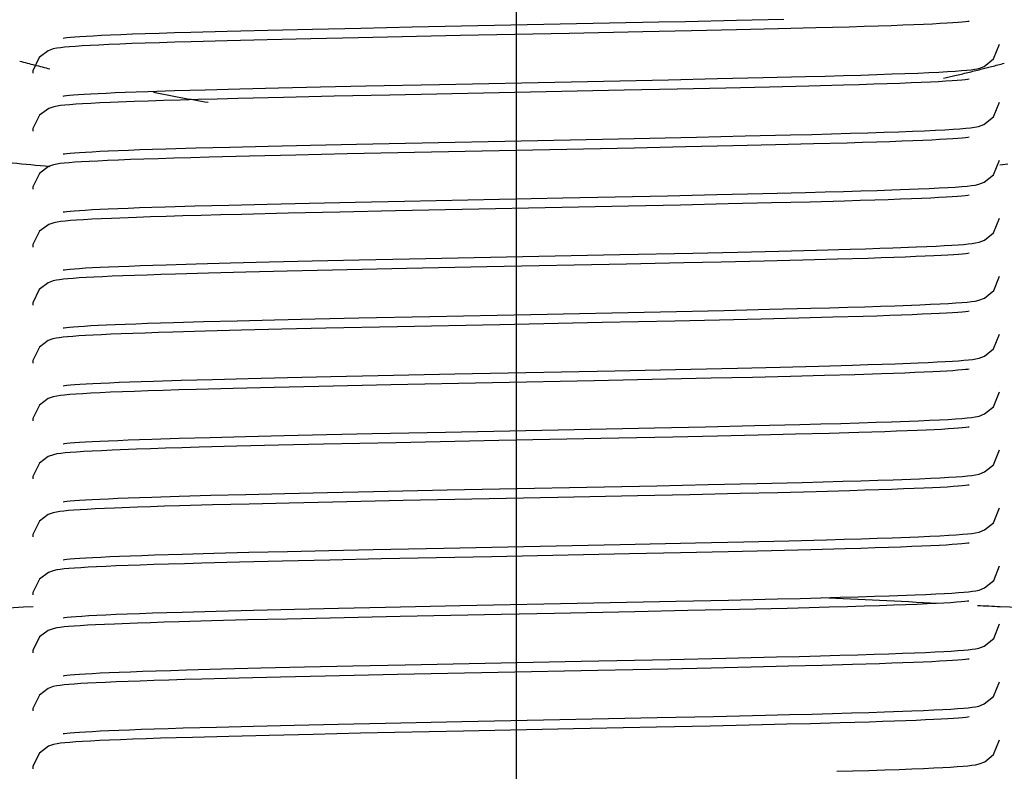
# Model space of a CAD drawing. Header units: millimetres. Extents: x 0 to 11890, y 0 to 8410.
# Tile 7 of 190: x 3694 to 3745, y 5244 to 5283. Entities that reach past the tile are written whole.
import ezdxf

# ---------------------------------------------------------------- set-up
doc = ezdxf.new("R2010")
doc.units = ezdxf.units.MM
doc.header["$LTSCALE"] = 653.95
doc.linetypes.add('CENTER', pattern=[0.6, 0.375, -0.075, 0.075, -0.075])
for name, color, linetype in [('304103000052DXF_CONTINUOUS_LINE', 7, 'CONTINUOUS'), ('304199000001_DXF_AXIS', 7, 'CONTINUOUS'), ('304199000029DXF_CONTINUOUS_LINE', 7, 'CONTINUOUS')]:
    doc.layers.add(name, color=color, linetype=linetype)

msp = doc.modelspace()

# ---------------------------------------------------------------- linework, layer by layer
at = {"layer": '304103000052DXF_CONTINUOUS_LINE', "color": 9, "linetype": 'Continuous'}
msp.add_line((3744.939, 5275.851), (3745.362, 5275.892), dxfattribs=at)
for centre, radius, start, end in [((3722.707, 5387.1), 109.64, 254.9524, 255.37383), ((3722.442, 5386.085), 108.591, 255.37383, 255.7994), ((3717.568, 5385.459), 107.943, 283.78498, 284.15196), ((3717.392, 5386.158), 108.663, 284.15189, 284.45141), ((3717.212, 5386.858), 109.386, 284.45147, 284.81162), ((3717.924, 5383.988), 106.428, 283.09268, 283.41737), ((3717.755, 5384.697), 107.158, 283.41742, 283.78498), ((3720.655, 5378.109), 100.416, 258.80384, 260.44795), ((3718.196, 5518.123), 243.391, 264.26029, 264.71947), ((3645.908, 3352.277), 1903.285, 87.113894, 87.295505)]:
    msp.add_arc(centre, radius, start, end, dxfattribs=at)
for points in [[(3678.552, 5252.532), (3684.018, 5252.532), (3689.484, 5252.735), (3694.944, 5252.994)], [(3744.959, 5252.991), (3750.398, 5252.733), (3755.842, 5252.531), (3761.287, 5252.532)]]:
    msp.add_open_spline(points, degree=3, dxfattribs=at)
msp.add_open_spline([(3743.796, 5253.047), (3743.99, 5253.037), (3744.377, 5253.018), (3744.765, 5253), (3744.959, 5252.991)], degree=3, knots=[0, 0, 0, 0, 0.500044, 1, 1, 1, 1], dxfattribs=at)
at = {"layer": '304199000001_DXF_AXIS', "color": 7, "linetype": 'CENTER'}
msp.add_line((3719.918, 6756.042), (3719.918, 4816.605), dxfattribs=at)
at = {"layer": '304199000029DXF_CONTINUOUS_LINE', "color": 7, "linetype": 'Continuous'}
for p, q in [((3731.322, 5283.33), (3733.766, 5283.388)), ((3704.973, 5282.766), (3707.075, 5282.818)), ((3707.075, 5282.818), (3709.386, 5282.871)), ((3709.386, 5282.871), (3711.883, 5282.926)), ((3711.883, 5282.926), (3714.536, 5282.982)), ((3714.536, 5282.982), (3727.307, 5283.242)), ((3731.33, 5282.83), (3728.989, 5282.778)), ((3733.479, 5282.881), (3731.33, 5282.83)), ((3735.421, 5282.93), (3733.479, 5282.881)), ((3737.145, 5282.978), (3735.421, 5282.93)), ((3703.099, 5282.715), (3704.973, 5282.766)), ((3707.046, 5282.317), (3704.975, 5282.266)), ((3709.31, 5282.37), (3707.046, 5282.317)), ((3711.747, 5282.423), (3709.31, 5282.37)), ((3726.476, 5282.724), (3722.666, 5282.646)), ((3728.989, 5282.778), (3726.476, 5282.724)), ((3704.975, 5282.266), (3703.112, 5282.216)), ((3727.805, 5280.252), (3730.335, 5280.307)), ((3730.335, 5280.307), (3732.709, 5280.362)), ((3732.709, 5280.362), (3734.894, 5280.416)), ((3739.354, 5280.548), (3740.699, 5280.599)), ((3703.839, 5279.735), (3705.63, 5279.782)), ((3705.63, 5279.782), (3707.622, 5279.831)), ((3707.622, 5279.831), (3709.802, 5279.881)), ((3709.802, 5279.881), (3712.155, 5279.932)), ((3712.155, 5279.932), (3715.958, 5280.011)), ((3715.958, 5280.011), (3722.765, 5280.148)), ((3722.765, 5280.148), (3727.805, 5280.252)), ((3728.255, 5279.762), (3725.51, 5279.704)), ((3730.763, 5279.817), (3728.255, 5279.762)), ((3733.032, 5279.87), (3730.763, 5279.817)), ((3735.062, 5279.921), (3733.032, 5279.87)), ((3736.859, 5279.97), (3735.062, 5279.921)), ((3700.878, 5279.646), (3702.255, 5279.69)), ((3702.255, 5279.69), (3703.839, 5279.735)), ((3707.882, 5279.337), (3705.531, 5279.28)), ((3710.514, 5279.396), (3707.882, 5279.337)), ((3713.382, 5279.458), (3710.514, 5279.396)), ((3725.51, 5279.704), (3713.382, 5279.458)), ((3700.17, 5279.122), (3698.917, 5279.073)), ((3725.218, 5277.198), (3729.252, 5277.284)), ((3729.252, 5277.284), (3731.778, 5277.34)), ((3731.778, 5277.34), (3734.121, 5277.397)), ((3701.798, 5276.676), (3703.347, 5276.722)), ((3703.347, 5276.722), (3705.111, 5276.769)), ((3705.111, 5276.769), (3707.09, 5276.818)), ((3707.09, 5276.818), (3709.278, 5276.869)), ((3709.278, 5276.869), (3711.66, 5276.921)), ((3711.66, 5276.921), (3714.207, 5276.975)), ((3714.207, 5276.975), (3721.037, 5277.113)), ((3721.037, 5277.113), (3725.218, 5277.198)), ((3726.03, 5276.715), (3721.657, 5276.626)), ((3728.696, 5276.772), (3726.03, 5276.715)), ((3731.13, 5276.826), (3728.696, 5276.772)), ((3733.331, 5276.877), (3731.13, 5276.826)), ((3735.302, 5276.927), (3733.331, 5276.877)), ((3737.049, 5276.976), (3735.302, 5276.927)), ((3706.137, 5276.295), (3704.043, 5276.241)), ((3708.518, 5276.352), (3706.137, 5276.295)), ((3711.177, 5276.411), (3708.518, 5276.352)), ((3715.552, 5276.502), (3711.177, 5276.411)), ((3721.657, 5276.626), (3715.552, 5276.502)), ((3727.753, 5274.251), (3730.302, 5274.307)), ((3730.302, 5274.307), (3732.691, 5274.362)), ((3732.691, 5274.362), (3734.885, 5274.416)), ((3739.362, 5274.548), (3740.711, 5274.599)), ((3701.768, 5273.675), (3703.309, 5273.721)), ((3703.309, 5273.721), (3705.064, 5273.768)), ((3705.064, 5273.768), (3707.036, 5273.817)), ((3707.036, 5273.817), (3709.219, 5273.868)), ((3709.219, 5273.868), (3711.6, 5273.92)), ((3711.6, 5273.92), (3714.144, 5273.973)), ((3725.729, 5273.709), (3713.686, 5273.464)), ((3728.425, 5273.766), (3725.729, 5273.709)), ((3730.893, 5273.82), (3728.425, 5273.766)), ((3733.13, 5273.872), (3730.893, 5273.82)), ((3735.136, 5273.923), (3733.13, 5273.872)), ((3736.916, 5273.972), (3735.136, 5273.923)), ((3708.128, 5273.343), (3705.735, 5273.285)), ((3710.797, 5273.403), (3708.128, 5273.343)), ((3713.686, 5273.464), (3710.797, 5273.403)), ((3700.276, 5273.126), (3698.999, 5273.077)), ((3714.399, 5270.979), (3725.291, 5271.2)), ((3725.291, 5271.2), (3729.069, 5271.28)), ((3729.069, 5271.28), (3731.385, 5271.331)), ((3731.385, 5271.331), (3733.52, 5271.382)), ((3733.52, 5271.382), (3735.46, 5271.431)), ((3735.46, 5271.431), (3737.198, 5271.48)), ((3739.417, 5271.55), (3740.635, 5271.596)), ((3701.825, 5270.677), (3703.378, 5270.723)), ((3703.378, 5270.723), (3705.151, 5270.77)), ((3705.151, 5270.77), (3707.149, 5270.82)), ((3707.149, 5270.82), (3709.374, 5270.871)), ((3709.374, 5270.871), (3711.805, 5270.924)), ((3711.805, 5270.924), (3714.399, 5270.979)), ((3725.631, 5270.707), (3718.4, 5270.56)), ((3728.592, 5270.769), (3725.631, 5270.707)), ((3730.534, 5270.812), (3728.592, 5270.769)), ((3732.752, 5270.863), (3730.534, 5270.812)), ((3734.758, 5270.913), (3732.752, 5270.863)), ((3736.545, 5270.961), (3734.758, 5270.913)), ((3738.112, 5271.008), (3736.545, 5270.961)), ((3704.012, 5270.241), (3702.31, 5270.192)), ((3705.937, 5270.29), (3704.012, 5270.241)), ((3708.077, 5270.342), (3705.937, 5270.29)), ((3710.417, 5270.394), (3708.077, 5270.342)), ((3714.255, 5270.476), (3710.417, 5270.394)), ((3718.4, 5270.56), (3714.255, 5270.476)), ((3739.508, 5268.553), (3740.808, 5268.603)), ((3715.451, 5268), (3720.681, 5268.106)), ((3720.681, 5268.106), (3727.396, 5268.244)), ((3727.396, 5268.244), (3730.682, 5268.315)), ((3730.682, 5268.315), (3733.025, 5268.37)), ((3733.025, 5268.37), (3735.168, 5268.424)), ((3700.854, 5267.645), (3702.205, 5267.689)), ((3702.205, 5267.689), (3703.751, 5267.733)), ((3703.751, 5267.733), (3705.491, 5267.779)), ((3705.491, 5267.779), (3707.418, 5267.826)), ((3707.418, 5267.826), (3709.523, 5267.874)), ((3709.523, 5267.874), (3711.79, 5267.924)), ((3711.79, 5267.924), (3715.451, 5268)), ((3719.072, 5267.574), (3713.788, 5267.466)), ((3724.377, 5267.681), (3719.072, 5267.574)), ((3728.132, 5267.759), (3724.377, 5267.681)), ((3730.45, 5267.81), (3728.132, 5267.759)), ((3732.592, 5267.86), (3730.45, 5267.81)), ((3734.548, 5267.908), (3732.592, 5267.86)), ((3736.311, 5267.955), (3734.548, 5267.908)), ((3737.878, 5268), (3736.311, 5267.955)), ((3703.833, 5267.236), (3702.169, 5267.188)), ((3705.713, 5267.285), (3703.833, 5267.236)), ((3707.801, 5267.335), (3705.713, 5267.285)), ((3710.077, 5267.387), (3707.801, 5267.335)), ((3713.788, 5267.466), (3710.077, 5267.387)), ((3739.531, 5265.554), (3740.727, 5265.6)), ((3712.788, 5264.945), (3716.745, 5265.027)), ((3716.745, 5265.027), (3725.027, 5265.194)), ((3725.027, 5265.194), (3728.953, 5265.277)), ((3728.953, 5265.277), (3731.367, 5265.331)), ((3731.367, 5265.331), (3733.574, 5265.383)), ((3733.574, 5265.383), (3735.561, 5265.434)), ((3735.561, 5265.434), (3737.32, 5265.483)), ((3738.827, 5265.031), (3737.444, 5264.987)), ((3701.166, 5264.656), (3702.596, 5264.7)), ((3702.596, 5264.7), (3704.224, 5264.746)), ((3704.224, 5264.746), (3706.056, 5264.793)), ((3706.056, 5264.793), (3708.096, 5264.842)), ((3708.096, 5264.842), (3710.343, 5264.893)), ((3710.343, 5264.893), (3712.788, 5264.945)), ((3718.694, 5264.566), (3713.432, 5264.459)), ((3723.959, 5264.672), (3718.694, 5264.566)), ((3727.695, 5264.75), (3723.959, 5264.672)), ((3730.011, 5264.8), (3727.695, 5264.75)), ((3732.153, 5264.849), (3730.011, 5264.8)), ((3734.108, 5264.897), (3732.153, 5264.849)), ((3735.872, 5264.943), (3734.108, 5264.897)), ((3737.444, 5264.987), (3735.872, 5264.943)), ((3700.18, 5264.123), (3698.937, 5264.074)), ((3705.284, 5264.274), (3703.362, 5264.223)), ((3707.407, 5264.326), (3705.284, 5264.274)), ((3709.709, 5264.379), (3707.407, 5264.326)), ((3713.432, 5264.459), (3709.709, 5264.379)), ((3739.348, 5262.548), (3740.729, 5262.6)), ((3710.115, 5261.888), (3712.471, 5261.938)), ((3712.471, 5261.938), (3716.264, 5262.017)), ((3716.264, 5262.017), (3727.081, 5262.237)), ((3727.081, 5262.237), (3729.723, 5262.294)), ((3729.723, 5262.294), (3732.248, 5262.351)), ((3732.248, 5262.351), (3734.598, 5262.409)), ((3736.108, 5261.949), (3734.376, 5261.903)), ((3737.646, 5261.993), (3736.108, 5261.949)), ((3738.993, 5262.036), (3737.646, 5261.993)), ((3701.072, 5261.653), (3702.487, 5261.697)), ((3702.487, 5261.697), (3704.102, 5261.743)), ((3704.102, 5261.743), (3705.917, 5261.79)), ((3705.917, 5261.79), (3707.925, 5261.838)), ((3707.925, 5261.838), (3710.115, 5261.888)), ((3713.723, 5261.465), (3709.955, 5261.384)), ((3719.029, 5261.573), (3713.723, 5261.465)), ((3724.311, 5261.68), (3719.029, 5261.573)), ((3728.036, 5261.757), (3724.311, 5261.68)), ((3730.334, 5261.808), (3728.036, 5261.757)), ((3732.45, 5261.856), (3730.334, 5261.808)), ((3734.376, 5261.903), (3732.45, 5261.856)), ((3700.284, 5261.126), (3699.017, 5261.078)), ((3705.47, 5261.279), (3703.519, 5261.227)), ((3707.623, 5261.331), (3705.47, 5261.279)), ((3709.955, 5261.384), (3707.623, 5261.331)), ((3732.377, 5259.354), (3734.718, 5259.412)), ((3739.423, 5259.55), (3740.785, 5259.602)), ((3707.965, 5258.839), (3710.169, 5258.889)), ((3710.169, 5258.889), (3712.539, 5258.94)), ((3712.539, 5258.94), (3716.352, 5259.019)), ((3716.352, 5259.019), (3727.208, 5259.24)), ((3727.208, 5259.24), (3729.853, 5259.297)), ((3729.853, 5259.297), (3732.377, 5259.354)), ((3733.453, 5258.88), (3731.516, 5258.834)), ((3735.445, 5258.931), (3733.453, 5258.88)), ((3737.185, 5258.98), (3735.445, 5258.931)), ((3701.077, 5258.653), (3702.497, 5258.697)), ((3702.497, 5258.697), (3704.121, 5258.743)), ((3704.121, 5258.743), (3705.945, 5258.79)), ((3705.945, 5258.79), (3707.965, 5258.839)), ((3710.434, 5258.395), (3708.185, 5258.344)), ((3714.087, 5258.472), (3710.434, 5258.395)), ((3728.901, 5258.776), (3726.198, 5258.719)), ((3731.516, 5258.834), (3728.901, 5258.776)), ((3700.337, 5258.128), (3699.144, 5258.083)), ((3704.211, 5258.246), (3702.51, 5258.198)), ((3706.106, 5258.294), (3704.211, 5258.246)), ((3708.185, 5258.344), (3706.106, 5258.294)), ((3729.206, 5256.283), (3731.702, 5256.339)), ((3731.702, 5256.339), (3734.031, 5256.394)), ((3734.031, 5256.394), (3735.974, 5256.445)), ((3739.377, 5256.549), (3740.741, 5256.601)), ((3706.101, 5255.794), (3708.088, 5255.842)), ((3708.088, 5255.842), (3710.235, 5255.89)), ((3710.235, 5255.89), (3712.526, 5255.94)), ((3712.526, 5255.94), (3716.187, 5256.015)), ((3716.187, 5256.015), (3725.312, 5256.2)), ((3725.312, 5256.2), (3729.206, 5256.283)), ((3733.139, 5255.873), (3730.89, 5255.82)), ((3735.162, 5255.924), (3733.139, 5255.873)), ((3736.948, 5255.973), (3735.162, 5255.924)), ((3701.211, 5255.657), (3702.655, 5255.702)), ((3702.655, 5255.702), (3704.287, 5255.748)), ((3704.287, 5255.748), (3706.101, 5255.794)), ((3707.831, 5255.336), (3705.616, 5255.282)), ((3710.29, 5255.391), (3707.831, 5255.336)), ((3712.951, 5255.449), (3710.29, 5255.391)), ((3718.65, 5255.565), (3712.951, 5255.449)), ((3725.785, 5255.71), (3718.65, 5255.565)), ((3728.431, 5255.766), (3725.785, 5255.71)), ((3730.89, 5255.82), (3728.431, 5255.766)), ((3700.477, 5255.133), (3699.237, 5255.087)), ((3705.616, 5255.282), (3703.656, 5255.231)), ((3728.18, 5253.26), (3730.915, 5253.321)), ((3730.915, 5253.321), (3733.447, 5253.38)), ((3733.447, 5253.38), (3734.609, 5253.409)), ((3739.225, 5253.544), (3740.556, 5253.593)), ((3704.398, 5252.751), (3706.337, 5252.8)), ((3706.337, 5252.8), (3708.456, 5252.85)), ((3708.456, 5252.85), (3710.735, 5252.901)), ((3710.735, 5252.901), (3713.158, 5252.953)), ((3723.934, 5253.172), (3728.18, 5253.26)), ((3728.812, 5252.774), (3726.066, 5252.716)), ((3731.476, 5252.833), (3728.812, 5252.774)), ((3733.95, 5252.893), (3731.476, 5252.833)), ((3702.654, 5252.702), (3704.398, 5252.751)), ((3706.029, 5252.293), (3704.16, 5252.244)), ((3708.08, 5252.342), (3706.029, 5252.293)), ((3710.303, 5252.392), (3708.08, 5252.342)), ((3713.923, 5252.469), (3710.303, 5252.392)), ((3719.168, 5252.576), (3713.923, 5252.469)), ((3700.336, 5252.128), (3699.153, 5252.083)), ((3704.16, 5252.244), (3702.483, 5252.197)), ((3723.285, 5250.159), (3727.896, 5250.254)), ((3727.896, 5250.254), (3730.773, 5250.317)), ((3730.773, 5250.317), (3733.384, 5250.378)), ((3702.868, 5249.708), (3704.675, 5249.758)), ((3704.675, 5249.758), (3706.713, 5249.809)), ((3706.713, 5249.809), (3708.981, 5249.862)), ((3708.981, 5249.862), (3711.475, 5249.917)), ((3711.475, 5249.917), (3714.186, 5249.974)), ((3714.186, 5249.974), (3723.285, 5250.159)), ((3727.769, 5249.752), (3724.155, 5249.676)), ((3730.006, 5249.8), (3727.769, 5249.752)), ((3732.088, 5249.848), (3730.006, 5249.8)), ((3734.006, 5249.894), (3732.088, 5249.848)), ((3735.754, 5249.939), (3734.006, 5249.894)), ((3737.325, 5249.984), (3735.754, 5249.939)), ((3738.719, 5250.027), (3737.325, 5249.984)), ((3705.596, 5249.282), (3703.663, 5249.231)), ((3707.734, 5249.334), (3705.596, 5249.282)), ((3710.051, 5249.386), (3707.734, 5249.334)), ((3713.78, 5249.466), (3710.051, 5249.386)), ((3718.999, 5249.572), (3713.78, 5249.466)), ((3724.155, 5249.676), (3718.999, 5249.572)), ((3700.472, 5249.133), (3699.225, 5249.086)), ((3721.332, 5247.119), (3727.223, 5247.24)), ((3727.223, 5247.24), (3730.124, 5247.303)), ((3730.124, 5247.303), (3732.825, 5247.365)), ((3738.979, 5247.535), (3740.392, 5247.586)), ((3740.392, 5247.586), (3740.993, 5247.611)), ((3702.695, 5246.703), (3704.415, 5246.751)), ((3704.415, 5246.751), (3706.337, 5246.8)), ((3706.337, 5246.8), (3708.443, 5246.85)), ((3708.443, 5246.85), (3710.722, 5246.901)), ((3710.722, 5246.901), (3713.164, 5246.953)), ((3727.176, 5246.739), (3722.882, 5246.65)), ((3729.968, 5246.799), (3727.176, 5246.739)), ((3732.644, 5246.861), (3729.968, 5246.799)), ((3736.688, 5246.965), (3735.15, 5246.923)), ((3738.198, 5247.01), (3736.688, 5246.965)), ((3705.063, 5246.268), (3703.187, 5246.218)), ((3707.147, 5246.32), (3705.063, 5246.268)), ((3709.424, 5246.372), (3707.147, 5246.32)), ((3711.877, 5246.426), (3709.424, 5246.372)), ((3736.514, 5244.46), (3738.174, 5244.509)), ((3738.174, 5244.509), (3738.992, 5244.536))]:
    msp.add_line(p, q, dxfattribs=at)
for points in [[(3727.307, 5283.242), (3728.683, 5283.271), (3731.322, 5283.33)], [(3740.998, 5283.113), (3740.491, 5283.091), (3739.931, 5283.07), (3739.317, 5283.047), (3738.648, 5283.025), (3737.924, 5283.002), (3737.145, 5282.978)], [(3743.353, 5283.273), (3743.351, 5283.272), (3743.289, 5283.263), (3743.168, 5283.248), (3742.998, 5283.231), (3742.782, 5283.212), (3742.52, 5283.194), (3742.212, 5283.174), (3741.857, 5283.154), (3741.452, 5283.134), (3740.998, 5283.113)], [(3696.487, 5282.41), (3696.557, 5282.42), (3696.684, 5282.436), (3696.862, 5282.453), (3697.087, 5282.472), (3697.358, 5282.491), (3697.677, 5282.51), (3698.046, 5282.531), (3698.467, 5282.552), (3698.944, 5282.573)], [(3698.944, 5282.573), (3699.48, 5282.595), (3700.078, 5282.618), (3700.74, 5282.642), (3701.464, 5282.666), (3702.251, 5282.69), (3703.099, 5282.715)], [(3722.666, 5282.646), (3717.039, 5282.533), (3711.747, 5282.423)], [(3698.853, 5282.071), (3698.339, 5282.047), (3697.879, 5282.024), (3697.474, 5282.001), (3697.12, 5281.979), (3696.816, 5281.956), (3696.559, 5281.933), (3696.345, 5281.909), (3696.162, 5281.882), (3695.977, 5281.842), (3695.707, 5281.742), (3695.256, 5281.399), (3694.925, 5280.709), (3694.918, 5280.591)], [(3700.73, 5282.142), (3700.048, 5282.118), (3699.422, 5282.094), (3698.853, 5282.071)], [(3703.112, 5282.216), (3702.262, 5282.191), (3701.468, 5282.166), (3700.73, 5282.142)], [(3740.699, 5280.599), (3741.274, 5280.624), (3741.787, 5280.648), (3742.236, 5280.673), (3742.625, 5280.697), (3742.955, 5280.721), (3743.232, 5280.745), (3743.463, 5280.769), (3743.659, 5280.797), (3743.852, 5280.838), (3744.139, 5280.944), (3744.624, 5281.335), (3744.918, 5282.091)], [(3734.894, 5280.416), (3735.906, 5280.443), (3736.86, 5280.47), (3737.754, 5280.496), (3738.586, 5280.522), (3739.354, 5280.548)], [(3743.35, 5280.272), (3743.279, 5280.261), (3743.15, 5280.246), (3742.971, 5280.228), (3742.744, 5280.21), (3742.47, 5280.19), (3742.147, 5280.17), (3741.776, 5280.15), (3741.353, 5280.129), (3740.878, 5280.108)], [(3740.878, 5280.108), (3740.349, 5280.086), (3739.764, 5280.064), (3739.124, 5280.041), (3738.426, 5280.018), (3737.672, 5279.994), (3736.859, 5279.97)], [(3696.484, 5279.409), (3696.487, 5279.409), (3696.545, 5279.419), (3696.659, 5279.433), (3696.822, 5279.449), (3697.03, 5279.467), (3697.283, 5279.486), (3697.577, 5279.505), (3697.914, 5279.524), (3698.294, 5279.543), (3698.718, 5279.563), (3699.187, 5279.583)], [(3699.187, 5279.583), (3699.703, 5279.604), (3700.266, 5279.625), (3700.878, 5279.646)], [(3705.531, 5279.28), (3704.463, 5279.253), (3703.467, 5279.226), (3702.54, 5279.199), (3701.683, 5279.173), (3700.893, 5279.147), (3700.17, 5279.122)], [(3698.917, 5279.073), (3698.385, 5279.05), (3697.914, 5279.026), (3697.499, 5279.003), (3697.14, 5278.98), (3696.833, 5278.957), (3696.575, 5278.934), (3696.36, 5278.91), (3696.178, 5278.884), (3696.001, 5278.848), (3695.741, 5278.758), (3695.269, 5278.413), (3694.927, 5277.726), (3694.918, 5277.591)], [(3741.048, 5277.614), (3741.608, 5277.639), (3742.099, 5277.665), (3742.523, 5277.69), (3742.882, 5277.715), (3743.182, 5277.74), (3743.429, 5277.765), (3743.636, 5277.793), (3743.834, 5277.833), (3744.121, 5277.936), (3744.615, 5278.324), (3744.918, 5279.091)], [(3734.121, 5277.397), (3735.212, 5277.425), (3736.243, 5277.452), (3737.213, 5277.48), (3738.117, 5277.507), (3738.954, 5277.534), (3739.722, 5277.561)], [(3739.722, 5277.561), (3740.42, 5277.588), (3741.048, 5277.614)], [(3743.351, 5277.272), (3743.286, 5277.262), (3743.162, 5277.247), (3742.989, 5277.23), (3742.77, 5277.211), (3742.504, 5277.192), (3742.191, 5277.173), (3741.83, 5277.153), (3741.419, 5277.132), (3740.958, 5277.111)], [(3740.958, 5277.111), (3740.443, 5277.09), (3739.875, 5277.068), (3739.251, 5277.045), (3738.573, 5277.022), (3737.839, 5276.999), (3737.049, 5276.976)], [(3696.487, 5276.409), (3696.555, 5276.42), (3696.677, 5276.435), (3696.85, 5276.452), (3697.07, 5276.47), (3697.335, 5276.489), (3697.643, 5276.508), (3697.996, 5276.528), (3698.395, 5276.548), (3698.839, 5276.569)], [(3698.839, 5276.569), (3699.331, 5276.589), (3699.872, 5276.611), (3700.462, 5276.632), (3701.104, 5276.654), (3701.798, 5276.676)], [(3704.043, 5276.241), (3703.099, 5276.215), (3702.223, 5276.19), (3701.412, 5276.164), (3700.664, 5276.14)], [(3698.79, 5276.068), (3698.283, 5276.045), (3697.833, 5276.022), (3697.438, 5275.999), (3697.094, 5275.977), (3696.8, 5275.954), (3696.55, 5275.932), (3696.342, 5275.908), (3696.165, 5275.882), (3695.99, 5275.846), (3695.729, 5275.753), (3695.258, 5275.401), (3694.926, 5274.716), (3694.918, 5274.591)], [(3700.664, 5276.14), (3699.979, 5276.115), (3699.354, 5276.091), (3698.79, 5276.068)], [(3740.711, 5274.599), (3741.289, 5274.624), (3741.803, 5274.649), (3742.253, 5274.674), (3742.641, 5274.698), (3742.971, 5274.722), (3743.246, 5274.746), (3743.473, 5274.771), (3743.667, 5274.799), (3743.858, 5274.839), (3744.141, 5274.945), (3744.621, 5275.33), (3744.918, 5276.091)], [(3714.144, 5273.973), (3722.333, 5274.139), (3727.753, 5274.251)], [(3734.885, 5274.416), (3735.901, 5274.443), (3736.858, 5274.47), (3737.755, 5274.496), (3738.59, 5274.522), (3739.362, 5274.548)], [(3743.35, 5274.272), (3743.281, 5274.261), (3743.154, 5274.246), (3742.977, 5274.229), (3742.752, 5274.21), (3742.48, 5274.191), (3742.161, 5274.171), (3741.792, 5274.151), (3741.373, 5274.13), (3740.902, 5274.109)], [(3698.823, 5273.568), (3699.313, 5273.589), (3699.851, 5273.61), (3700.439, 5273.631), (3701.078, 5273.653), (3701.768, 5273.675)], [(3740.902, 5274.109), (3740.377, 5274.087), (3739.797, 5274.065), (3739.162, 5274.042), (3738.47, 5274.019), (3737.721, 5273.996), (3736.916, 5273.972)], [(3696.486, 5273.409), (3696.552, 5273.42), (3696.674, 5273.435), (3696.846, 5273.452), (3697.064, 5273.47), (3697.327, 5273.489), (3697.633, 5273.508), (3697.984, 5273.528), (3698.38, 5273.548), (3698.823, 5273.568)], [(3705.735, 5273.285), (3704.648, 5273.257), (3703.633, 5273.23), (3702.689, 5273.203), (3701.816, 5273.177), (3701.012, 5273.151), (3700.276, 5273.126)], [(3698.999, 5273.077), (3698.456, 5273.053), (3697.973, 5273.029), (3697.549, 5273.006), (3697.18, 5272.983), (3696.865, 5272.96), (3696.597, 5272.936), (3696.373, 5272.912), (3696.184, 5272.885), (3696.005, 5272.849), (3695.746, 5272.761), (3695.265, 5272.409), (3694.927, 5271.723), (3694.918, 5271.591)], [(3740.635, 5271.596), (3741.167, 5271.619), (3741.647, 5271.641), (3742.076, 5271.664), (3742.455, 5271.686), (3742.785, 5271.708), (3743.068, 5271.73), (3743.309, 5271.752), (3743.512, 5271.776), (3743.692, 5271.803), (3743.876, 5271.844), (3744.153, 5271.951), (3744.618, 5272.327), (3744.918, 5273.091)], [(3737.198, 5271.48), (3737.99, 5271.503), (3738.73, 5271.527), (3739.417, 5271.55)], [(3743.353, 5271.273), (3743.352, 5271.273), (3743.296, 5271.264), (3743.181, 5271.249), (3743.018, 5271.232), (3742.81, 5271.215), (3742.557, 5271.196), (3742.259, 5271.177), (3741.915, 5271.157), (3741.524, 5271.137), (3741.084, 5271.117), (3740.594, 5271.096)], [(3698.85, 5270.569), (3699.346, 5270.59), (3699.89, 5270.611), (3700.484, 5270.633), (3701.129, 5270.655), (3701.825, 5270.677)], [(3740.594, 5271.096), (3740.053, 5271.074), (3739.46, 5271.053), (3738.813, 5271.03), (3738.112, 5271.008)], [(3696.487, 5270.409), (3696.554, 5270.42), (3696.677, 5270.435), (3696.852, 5270.452), (3697.072, 5270.47), (3697.337, 5270.489), (3697.647, 5270.509), (3698.002, 5270.528), (3698.403, 5270.549), (3698.85, 5270.569)], [(3700.833, 5270.145), (3700.176, 5270.123), (3699.574, 5270.1), (3699.023, 5270.078)], [(3702.31, 5270.192), (3701.543, 5270.169), (3700.833, 5270.145)], [(3740.808, 5268.603), (3741.364, 5268.628), (3741.858, 5268.652), (3742.291, 5268.676), (3742.666, 5268.699), (3742.985, 5268.723), (3743.254, 5268.747), (3743.478, 5268.771), (3743.67, 5268.799), (3743.859, 5268.839), (3744.146, 5268.948), (3744.633, 5269.345), (3744.918, 5270.091)], [(3699.023, 5270.078), (3698.524, 5270.056), (3698.074, 5270.034), (3697.672, 5270.013), (3697.316, 5269.992), (3697.005, 5269.97), (3696.734, 5269.949), (3696.503, 5269.927), (3696.308, 5269.904), (3696.14, 5269.878), (3695.973, 5269.841), (3695.717, 5269.747), (3695.256, 5269.399), (3694.926, 5268.712), (3694.918, 5268.591)], [(3735.168, 5268.424), (3736.157, 5268.45), (3737.086, 5268.476), (3737.956, 5268.502), (3738.763, 5268.528), (3739.508, 5268.553)], [(3740.929, 5268.11), (3740.416, 5268.089), (3739.855, 5268.067), (3739.246, 5268.045), (3738.586, 5268.023), (3737.878, 5268)], [(3743.352, 5268.273), (3743.289, 5268.263), (3743.167, 5268.247), (3742.992, 5268.23), (3742.769, 5268.211), (3742.497, 5268.192), (3742.177, 5268.172), (3741.809, 5268.152), (3741.393, 5268.131), (3740.929, 5268.11)], [(3696.484, 5267.409), (3696.486, 5267.409), (3696.545, 5267.419), (3696.659, 5267.433), (3696.823, 5267.45), (3697.033, 5267.467), (3697.285, 5267.486), (3697.578, 5267.505), (3697.915, 5267.524), (3698.293, 5267.543), (3698.716, 5267.563), (3699.182, 5267.583)], [(3699.182, 5267.583), (3699.693, 5267.604), (3700.25, 5267.624), (3700.854, 5267.645)], [(3698.962, 5267.075), (3698.475, 5267.054), (3698.036, 5267.032), (3697.643, 5267.011), (3697.294, 5266.99), (3696.989, 5266.969), (3696.723, 5266.948), (3696.49, 5266.925), (3696.292, 5266.902), (3696.124, 5266.875), (3695.96, 5266.838), (3695.723, 5266.75), (3695.274, 5266.419), (3694.927, 5265.725), (3694.918, 5265.591)], [(3700.727, 5267.142), (3700.087, 5267.119), (3699.499, 5267.097), (3698.962, 5267.075)], [(3702.169, 5267.188), (3701.421, 5267.165), (3700.727, 5267.142)], [(3740.727, 5265.6), (3741.244, 5265.622), (3741.71, 5265.644), (3742.124, 5265.666), (3742.49, 5265.688), (3742.81, 5265.71), (3743.085, 5265.731), (3743.32, 5265.753), (3743.522, 5265.777), (3743.699, 5265.804), (3743.875, 5265.844), (3744.144, 5265.947), (3744.612, 5266.32), (3744.918, 5267.091)], [(3737.32, 5265.483), (3738.114, 5265.507), (3738.851, 5265.531), (3739.531, 5265.554)], [(3740.551, 5265.094), (3740.022, 5265.073), (3739.448, 5265.052), (3738.827, 5265.031)], [(3743.351, 5265.272), (3743.285, 5265.262), (3743.162, 5265.247), (3742.991, 5265.23), (3742.774, 5265.212), (3742.514, 5265.193), (3742.21, 5265.174), (3741.862, 5265.154), (3741.47, 5265.135), (3741.033, 5265.114), (3740.551, 5265.094)], [(3696.488, 5264.41), (3696.558, 5264.421), (3696.686, 5264.436), (3696.864, 5264.453), (3697.089, 5264.472), (3697.359, 5264.491), (3697.674, 5264.51), (3698.033, 5264.53), (3698.438, 5264.55), (3698.889, 5264.571)], [(3698.889, 5264.571), (3699.387, 5264.592), (3699.932, 5264.613), (3700.525, 5264.634), (3701.166, 5264.656)], [(3698.937, 5264.074), (3698.403, 5264.05), (3697.927, 5264.027), (3697.507, 5264.003), (3697.142, 5263.98), (3696.829, 5263.957), (3696.565, 5263.933), (3696.346, 5263.909), (3696.16, 5263.881), (3695.978, 5263.842), (3695.716, 5263.747), (3695.263, 5263.406), (3694.926, 5262.716), (3694.918, 5262.591)], [(3703.362, 5264.223), (3702.481, 5264.197), (3701.657, 5264.172), (3700.89, 5264.147), (3700.18, 5264.123)], [(3740.729, 5262.6), (3741.311, 5262.625), (3741.824, 5262.65), (3742.272, 5262.675), (3742.657, 5262.699), (3742.983, 5262.723), (3743.257, 5262.747), (3743.484, 5262.772), (3743.676, 5262.8), (3743.867, 5262.842), (3744.156, 5262.953), (3744.62, 5263.329), (3744.918, 5264.091)], [(3734.598, 5262.409), (3735.687, 5262.437), (3736.712, 5262.466), (3737.665, 5262.493), (3738.545, 5262.521), (3739.348, 5262.548)], [(3740.664, 5262.099), (3740.153, 5262.078), (3739.596, 5262.057), (3738.993, 5262.036)], [(3743.352, 5262.273), (3743.297, 5262.264), (3743.182, 5262.249), (3743.017, 5262.232), (3742.809, 5262.215), (3742.559, 5262.196), (3742.266, 5262.177), (3741.93, 5262.158), (3741.552, 5262.139), (3741.13, 5262.119), (3740.664, 5262.099)], [(3696.486, 5261.409), (3696.554, 5261.42), (3696.677, 5261.435), (3696.852, 5261.452), (3697.071, 5261.47), (3697.335, 5261.489), (3697.642, 5261.508), (3697.994, 5261.528), (3698.39, 5261.548), (3698.832, 5261.568)], [(3698.832, 5261.568), (3699.32, 5261.589), (3699.856, 5261.61), (3700.439, 5261.631), (3701.072, 5261.653)], [(3699.017, 5261.078), (3698.471, 5261.054), (3697.984, 5261.03), (3697.554, 5261.006), (3697.18, 5260.983), (3696.859, 5260.959), (3696.588, 5260.935), (3696.362, 5260.911), (3696.171, 5260.883), (3695.986, 5260.844), (3695.723, 5260.75), (3695.269, 5260.414), (3694.927, 5259.721), (3694.918, 5259.591)], [(3703.519, 5261.227), (3702.625, 5261.202), (3701.787, 5261.176), (3701.006, 5261.151), (3700.284, 5261.126)], [(3740.785, 5259.602), (3741.358, 5259.628), (3741.864, 5259.652), (3742.304, 5259.677), (3742.682, 5259.701), (3743.003, 5259.724), (3743.271, 5259.748), (3743.494, 5259.773), (3743.682, 5259.801), (3743.872, 5259.843), (3744.155, 5259.952), (3744.619, 5260.328), (3744.918, 5261.091)], [(3734.718, 5259.412), (3735.8, 5259.44), (3736.816, 5259.469)], [(3736.816, 5259.469), (3737.76, 5259.496), (3738.63, 5259.524), (3739.423, 5259.55)], [(3741.009, 5259.113), (3740.507, 5259.092), (3739.954, 5259.071), (3739.346, 5259.049), (3738.683, 5259.026), (3737.963, 5259.003), (3737.185, 5258.98)], [(3743.353, 5259.273), (3743.351, 5259.272), (3743.29, 5259.263), (3743.17, 5259.248), (3743.001, 5259.231), (3742.785, 5259.213), (3742.524, 5259.194), (3742.217, 5259.174), (3741.863, 5259.155), (3741.461, 5259.134), (3741.009, 5259.113)], [(3696.486, 5258.409), (3696.554, 5258.42), (3696.677, 5258.435), (3696.851, 5258.452), (3697.071, 5258.47), (3697.334, 5258.489), (3697.642, 5258.508), (3697.994, 5258.528), (3698.39, 5258.548), (3698.833, 5258.568)], [(3698.833, 5258.568), (3699.321, 5258.589), (3699.858, 5258.61), (3700.443, 5258.631), (3701.077, 5258.653)], [(3726.198, 5258.719), (3722.078, 5258.634), (3714.087, 5258.472)], [(3699.144, 5258.083), (3698.624, 5258.061), (3698.154, 5258.038), (3697.735, 5258.016), (3697.365, 5257.995), (3697.041, 5257.973), (3696.763, 5257.951), (3696.527, 5257.929), (3696.325, 5257.906), (3696.148, 5257.879), (3695.972, 5257.841), (3695.713, 5257.745), (3695.258, 5257.401), (3694.926, 5256.713), (3694.918, 5256.591)], [(3702.51, 5258.198), (3701.735, 5258.175), (3701.01, 5258.151), (3700.337, 5258.128)], [(3740.741, 5256.601), (3741.327, 5256.626), (3741.845, 5256.651), (3742.297, 5256.676), (3742.683, 5256.701), (3743.009, 5256.725), (3743.277, 5256.749), (3743.497, 5256.774), (3743.683, 5256.801), (3743.871, 5256.843), (3744.148, 5256.949), (3744.614, 5257.322), (3744.918, 5258.091)], [(3735.974, 5256.445), (3736.895, 5256.471), (3737.774, 5256.497), (3738.603, 5256.523), (3739.377, 5256.549)], [(3740.914, 5256.109), (3740.393, 5256.088), (3739.817, 5256.065), (3739.186, 5256.043), (3738.498, 5256.02), (3737.753, 5255.997), (3736.948, 5255.973)], [(3743.351, 5256.272), (3743.282, 5256.262), (3743.155, 5256.246), (3742.979, 5256.229), (3742.755, 5256.21), (3742.484, 5256.191), (3742.166, 5256.171), (3741.799, 5256.151), (3741.382, 5256.13), (3740.914, 5256.109)], [(3696.486, 5255.409), (3696.489, 5255.41), (3696.555, 5255.42), (3696.68, 5255.435), (3696.856, 5255.453), (3697.08, 5255.471), (3697.35, 5255.49), (3697.667, 5255.51), (3698.03, 5255.53), (3698.44, 5255.55), (3698.898, 5255.571)], [(3698.898, 5255.571), (3699.404, 5255.592), (3699.959, 5255.614), (3700.561, 5255.635), (3701.211, 5255.657)], [(3699.237, 5255.087), (3698.7, 5255.064), (3698.216, 5255.041), (3697.785, 5255.019), (3697.405, 5254.997), (3697.074, 5254.975), (3696.789, 5254.953), (3696.546, 5254.931), (3696.341, 5254.908), (3696.16, 5254.881), (3695.981, 5254.843), (3695.724, 5254.75), (3695.268, 5254.412), (3694.927, 5253.721), (3694.918, 5253.591)], [(3703.656, 5255.231), (3702.771, 5255.206), (3701.947, 5255.181), (3701.183, 5255.157), (3700.477, 5255.133)], [(3740.556, 5253.593), (3741.123, 5253.617), (3741.629, 5253.64), (3742.075, 5253.664), (3742.464, 5253.686), (3742.799, 5253.709), (3743.084, 5253.731), (3743.325, 5253.754), (3743.526, 5253.777), (3743.698, 5253.804), (3743.872, 5253.843), (3744.146, 5253.948), (3744.626, 5254.337), (3744.918, 5255.091)], [(3734.609, 5253.409), (3735.69, 5253.437), (3736.69, 5253.465), (3737.61, 5253.492), (3738.454, 5253.518), (3739.225, 5253.544)], [(3713.158, 5252.953), (3717.029, 5253.033), (3723.934, 5253.172)], [(3740.663, 5253.099), (3740.081, 5253.075), (3739.435, 5253.052), (3738.72, 5253.027), (3737.933, 5253.002), (3737.066, 5252.976), (3736.116, 5252.949), (3735.077, 5252.921), (3733.95, 5252.893)], [(3743.346, 5253.272), (3743.268, 5253.26), (3743.131, 5253.244), (3742.94, 5253.225), (3742.695, 5253.206), (3742.398, 5253.186), (3742.049, 5253.165), (3741.644, 5253.143), (3741.183, 5253.121), (3740.663, 5253.099)], [(3696.488, 5252.41), (3696.566, 5252.422), (3696.706, 5252.438), (3696.903, 5252.457), (3697.155, 5252.477), (3697.461, 5252.497), (3697.82, 5252.519), (3698.233, 5252.54), (3698.701, 5252.563), (3699.224, 5252.585)], [(3699.224, 5252.585), (3699.801, 5252.608), (3700.433, 5252.631), (3701.12, 5252.654), (3701.86, 5252.678), (3702.654, 5252.702)], [(3726.066, 5252.716), (3721.908, 5252.631), (3719.168, 5252.576)], [(3699.153, 5252.083), (3698.635, 5252.061), (3698.168, 5252.039), (3697.749, 5252.017), (3697.378, 5251.996), (3697.054, 5251.974), (3696.775, 5251.952), (3696.537, 5251.93), (3696.335, 5251.907), (3696.156, 5251.881), (3695.975, 5251.842), (3695.718, 5251.748), (3695.268, 5251.412), (3694.926, 5250.719), (3694.918, 5250.591)], [(3702.483, 5252.197), (3701.717, 5252.174), (3701.002, 5252.151), (3700.336, 5252.128)], [(3741.096, 5250.616), (3741.598, 5250.639), (3742.042, 5250.662), (3742.432, 5250.684), (3742.771, 5250.707), (3743.061, 5250.729), (3743.304, 5250.752), (3743.507, 5250.775), (3743.681, 5250.801), (3743.858, 5250.839), (3744.136, 5250.943), (3744.625, 5251.336), (3744.918, 5252.091)], [(3733.384, 5250.378), (3734.567, 5250.408), (3735.662, 5250.437), (3736.67, 5250.464), (3737.594, 5250.491), (3738.439, 5250.517), (3739.208, 5250.543)], [(3739.208, 5250.543), (3739.904, 5250.568), (3740.533, 5250.592), (3741.096, 5250.616)], [(3743.351, 5250.272), (3743.286, 5250.262), (3743.162, 5250.247), (3742.987, 5250.23), (3742.766, 5250.211), (3742.498, 5250.192), (3742.184, 5250.172), (3741.825, 5250.153), (3741.42, 5250.132), (3740.97, 5250.112)], [(3740.97, 5250.112), (3740.474, 5250.091), (3739.934, 5250.07), (3739.349, 5250.049), (3738.719, 5250.027)], [(3696.486, 5249.409), (3696.553, 5249.42), (3696.675, 5249.435), (3696.849, 5249.452), (3697.069, 5249.47), (3697.334, 5249.489), (3697.645, 5249.509), (3698.004, 5249.529), (3698.413, 5249.549), (3698.874, 5249.57)], [(3698.874, 5249.57), (3699.391, 5249.592), (3699.966, 5249.614), (3700.6, 5249.637), (3701.296, 5249.66), (3702.052, 5249.684), (3702.868, 5249.708)], [(3703.663, 5249.231), (3702.779, 5249.206), (3701.952, 5249.181), (3701.183, 5249.157), (3700.472, 5249.133)], [(3699.225, 5249.086), (3698.687, 5249.063), (3698.204, 5249.041), (3697.775, 5249.019), (3697.397, 5248.997), (3697.068, 5248.975), (3696.785, 5248.953), (3696.544, 5248.931), (3696.34, 5248.908), (3696.161, 5248.882), (3695.979, 5248.843), (3695.715, 5248.746), (3695.262, 5248.405), (3694.926, 5247.715), (3694.918, 5247.591)], [(3740.993, 5247.611), (3741.529, 5247.636), (3742, 5247.66), (3742.409, 5247.683), (3742.759, 5247.706), (3743.056, 5247.729), (3743.303, 5247.751), (3743.507, 5247.775), (3743.683, 5247.801), (3743.859, 5247.839), (3744.138, 5247.944), (3744.622, 5248.332), (3744.918, 5249.091)], [(3732.825, 5247.365), (3734.066, 5247.395), (3735.22, 5247.425), (3736.285, 5247.454), (3737.264, 5247.481), (3738.161, 5247.509), (3738.979, 5247.535)], [(3743.354, 5247.273), (3743.352, 5247.273), (3743.294, 5247.263), (3743.177, 5247.249), (3743.012, 5247.232), (3742.802, 5247.214), (3742.549, 5247.196), (3742.252, 5247.177), (3741.91, 5247.157), (3741.523, 5247.137), (3741.09, 5247.117), (3740.609, 5247.096)], [(3698.86, 5246.57), (3699.362, 5246.591), (3699.917, 5246.612), (3700.527, 5246.634), (3701.193, 5246.657), (3701.916, 5246.68), (3702.695, 5246.703)], [(3713.164, 5246.953), (3717.108, 5247.034), (3721.332, 5247.119)], [(3735.15, 5246.923), (3733.922, 5246.892), (3732.644, 5246.861)], [(3740.609, 5247.096), (3740.081, 5247.075), (3739.503, 5247.054), (3738.876, 5247.032), (3738.198, 5247.01)], [(3696.487, 5246.409), (3696.554, 5246.42), (3696.678, 5246.435), (3696.853, 5246.452), (3697.074, 5246.471), (3697.339, 5246.489), (3697.649, 5246.509), (3698.005, 5246.529), (3698.408, 5246.549), (3698.86, 5246.57)], [(3703.187, 5246.218), (3702.331, 5246.193), (3701.529, 5246.168), (3700.784, 5246.144)], [(3722.882, 5246.65), (3717.205, 5246.536), (3711.877, 5246.426)], [(3698.887, 5246.072), (3698.368, 5246.049), (3697.904, 5246.026), (3697.496, 5246.003), (3697.14, 5245.98), (3696.835, 5245.957), (3696.576, 5245.934), (3696.358, 5245.91), (3696.173, 5245.884), (3695.995, 5245.847), (3695.735, 5245.756), (3695.262, 5245.405), (3694.926, 5244.719), (3694.918, 5244.591)], [(3700.784, 5246.144), (3700.094, 5246.12), (3699.462, 5246.096), (3698.887, 5246.072)], [(3740.994, 5244.611), (3741.522, 5244.635), (3741.988, 5244.659), (3742.394, 5244.682), (3742.744, 5244.705), (3743.042, 5244.728), (3743.292, 5244.75), (3743.501, 5244.774), (3743.682, 5244.801), (3743.87, 5244.842), (3744.16, 5244.955), (3744.623, 5245.333), (3744.918, 5246.091)], [(3738.992, 5244.536), (3739.732, 5244.561), (3740.398, 5244.587), (3740.994, 5244.611)]]:
    msp.add_lwpolyline(points, dxfattribs=at)

doc.saveas('drawing.dxf')
